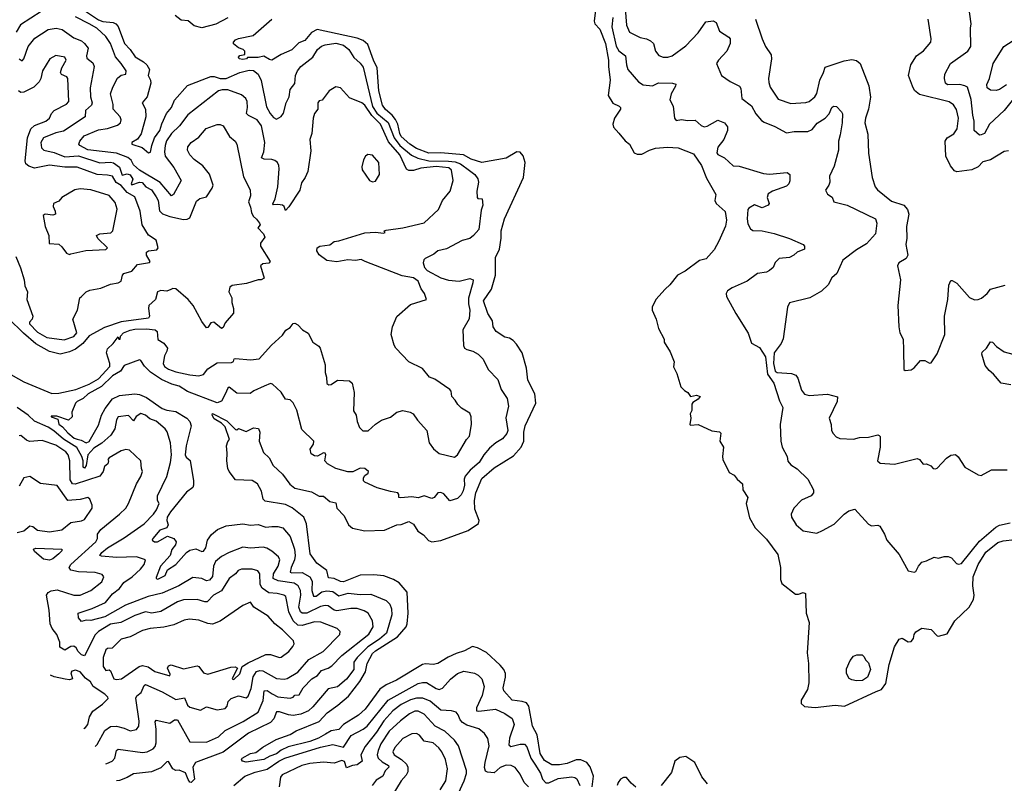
# Model space of a CAD drawing. Extents: x 1468344 to 1613994, y 525695 to 643861.
# Tile 22 of 256: x 1478418 to 1484887, y 599749 to 604762. Entities that reach past the tile are written whole.
import ezdxf

# ---------------------------------------------------------------- set-up
doc = ezdxf.new("R2010")
doc.units = 0

msp = doc.modelspace()

# ---------------------------------------------------------------- linework, layer by layer
at = {"layer": '0CON10XD'}
for points in [[(1484955, 604253.8), (1484885.2, 604164.8), (1484790.3, 604075), (1484756, 604015), (1484735, 604006), (1484724.3, 604004.3), (1484689.5, 604035), (1484687.9, 604095), (1484680, 604135), (1484668.3, 604238.3), (1484645, 604318), (1484628.2, 604328.2), (1484595.3, 604335.3), (1484513.3, 604333.3), (1484499.4, 604345), (1484492.7, 604375), (1484495.5, 604405), (1484533.8, 604475), (1484647.5, 604555), (1484665.6, 604585), (1484664.3, 604705), (1484669.2, 604735), (1484652.9, 604845)], [(1478325, 602452.2), (1478445, 602384.8), (1478628.8, 602308.8), (1478675, 602310.4), (1478787.3, 602335), (1478875, 602369.3), (1478935.7, 602405), (1479009.7, 602485), (1479010.3, 602505), (1478988, 602575), (1478995, 602601.2), (1479032.5, 602635), (1479065, 602680), (1479070, 602665), (1479077.5, 602665), (1479080, 602685), (1479100, 602705), (1479144.4, 602724.4), (1479175, 602729.2), (1479252.4, 602732.4), (1479308, 602725), (1479320.8, 602715), (1479325, 602662), (1479365, 602638), (1479389.2, 602605), (1479385.8, 602585), (1479370, 602555), (1479360.6, 602505), (1479368.5, 602485), (1479395, 602466.8), (1479445, 602450), (1479535, 602429.3), (1479595, 602422.7), (1479625, 602431.7), (1479655, 602468.9), (1479715, 602508.1), (1479809.2, 602510.8), (1479822.5, 602517.5), (1479827.5, 602535), (1479835, 602538), (1479935, 602529.2), (1479991.2, 602535), (1480072, 602625), (1480145, 602690), (1480166.4, 602723.6), (1480195, 602740), (1480215, 602766.2), (1480225, 602768.8), (1480245, 602758), (1480275.4, 602725.4), (1480314.4, 602704.4), (1480345, 602644), (1480382.5, 602617.5), (1480392, 602605), (1480424.5, 602495), (1480424.4, 602445), (1480433.8, 602415), (1480435, 602373.3), (1480450, 602365), (1480465, 602366), (1480505, 602396), (1480585, 602390), (1480602.5, 602375), (1480615.6, 602315), (1480610.6, 602195), (1480629.2, 602165), (1480634.3, 602124.3), (1480650, 602085), (1480672.8, 602062.8), (1480707.5, 602062.5), (1480755, 602106.9), (1480795, 602132.9), (1480855, 602152.5), (1480895, 602186), (1480935, 602196.7), (1480982.5, 602185), (1481004.2, 602174.2), (1481031.7, 602131.7), (1481092, 602065), (1481107.5, 601985), (1481135.7, 601945), (1481175, 601914.4), (1481275, 601890.8), (1481295, 601904.3), (1481354.4, 602005), (1481373.4, 602026.6), (1481386.2, 602105), (1481384.3, 602155), (1481375, 602178.8), (1481321.3, 602211.3), (1481295.7, 602235.7), (1481280, 602265), (1481257.1, 602287.1), (1481252.3, 602322.3), (1481243.8, 602335), (1481145, 602401.4), (1481111.2, 602415), (1481065, 602472), (1480973.8, 602515), (1480888.5, 602605), (1480877.3, 602625), (1480858.5, 602695), (1480867.8, 602745), (1480896.6, 602813.4), (1480985, 602892.9), (1481090, 602925), (1481077.5, 602965), (1481055.4, 602995.4), (1481035.7, 603045), (1481005, 603067.5), (1480931.2, 603081.2), (1480688.6, 603175), (1480662.6, 603187.4), (1480625, 603181.8), (1480575, 603184.4), (1480502.1, 603172.1), (1480435, 603181.2), (1480385, 603217.5), (1480370, 603245), (1480373.3, 603265), (1480390, 603275), (1480455, 603282.9), (1480483.3, 603305), (1480515, 603309.1), (1480685, 603361.8), (1480756, 603366), (1480809.3, 603360.7), (1480820, 603365), (1480812.5, 603375), (1480825, 603380), (1480935, 603394.4), (1481075, 603428), (1481170.6, 603515), (1481195.5, 603575), (1481245.4, 603635), (1481266.7, 603705), (1481254.1, 603774.1), (1481238.5, 603788.5), (1481155, 603797.3), (1481053.5, 603786.5), (1481005, 603770.9), (1480975, 603772.1), (1480960, 603780), (1480915, 603873.8), (1480840.7, 603960.7), (1480789.3, 604075), (1480732, 604132), (1480685, 604200), (1480665, 604216.1), (1480585, 604248.5), (1480525, 604314), (1480495, 604321.2), (1480451.2, 604295), (1480405, 604232.5), (1480385, 604230), (1480376.7, 604215), (1480376.2, 604175), (1480354.1, 604145.9), (1480346.2, 604115), (1480336.7, 604015), (1480324.4, 603975), (1480330.9, 603900.9), (1480310.8, 603765), (1480294.7, 603725.3), (1480270.4, 603689.6), (1480257.6, 603642.4), (1480186.1, 603533.9), (1480165, 603510), (1480154.6, 603535), (1480144, 603544), (1480115, 603549.5), (1480085.8, 603545.8), (1480082, 603552), (1480097.5, 603585), (1480113.9, 603665), (1480123.1, 603783.1), (1480120, 603805), (1480111.1, 603825), (1480095, 603838.1), (1480075, 603844.7), (1480025.3, 603845.3), (1480007.1, 603855), (1480021.8, 603895), (1480028.9, 603955), (1480005.9, 604065), (1479978.2, 604105), (1479921.9, 604131.9), (1479907.6, 604145), (1479915.4, 604185), (1479913.5, 604225), (1479904.4, 604245), (1479875, 604269.4), (1479785, 604302.2), (1479748, 604302), (1479725, 604293.8), (1479523.6, 604136.4), (1479468.5, 604065), (1479415, 604015.4), (1479383.5, 603966.5), (1479373.3, 603936.7), (1479369.5, 603895), (1479374.3, 603865), (1479431.3, 603791.3), (1479478.2, 603705), (1479428, 603615), (1479415, 603606.2), (1479341.9, 603691.9), (1479204.8, 603774.8), (1479165, 603807.9), (1479150.2, 603840.2), (1479128, 603858), (1479055, 603886.5), (1478865, 603908.3), (1478812.9, 603935), (1478807.8, 603945), (1478812.9, 603965), (1478841, 603999), (1478935, 604039.5), (1478995, 604046.8), (1479060.6, 604069.4), (1479080.8, 604085), (1479085.6, 604105), (1479078.6, 604125), (1479031.5, 604175), (1479032.1, 604205), (1479015.6, 604275), (1479031.2, 604318.8), (1479061.5, 604378.5), (1479085, 604396.9), (1479116.2, 604405), (1479116.9, 604425), (1479085.5, 604475), (1479047.8, 604517.8), (1479014.4, 604605), (1478985, 604651.5), (1478924.6, 604705), (1478873.8, 604735), (1478785, 604780)], [(1478559.1, 604815), (1478422.9, 604727.1), (1478395, 604679.5)], [(1478831.2, 604831.2), (1478935, 604760.6), (1478965, 604749.6), (1479032.6, 604742.6), (1479050.3, 604735), (1479066.1, 604716.1), (1479106.7, 604605), (1479145, 604566.5), (1479177.7, 604517.7), (1479232.7, 604485), (1479252.5, 604465), (1479270.7, 604435), (1479263.2, 604395), (1479277.5, 604365), (1479279.1, 604345), (1479254.7, 604255), (1479222.5, 604215), (1479245.3, 604175.2), (1479247.5, 604125), (1479217.1, 604012.9), (1479192.2, 603977.8), (1479154.3, 603955), (1479155.8, 603945), (1479221.8, 603921.8), (1479265, 603887.1), (1479277.1, 603892.9), (1479285.3, 603935), (1479302.9, 603985), (1479339.4, 604035), (1479351.3, 604078.6), (1479381.9, 604145), (1479415.5, 604184.5), (1479435.6, 604234.4), (1479521.3, 604328.7), (1479675, 604388.4), (1479695, 604388.4), (1479735.5, 604375.5), (1479773.6, 604376.4), (1479865, 604414.3), (1479925, 604429.3), (1479955, 604428.8), (1479984.1, 604405), (1480005, 604363.3), (1480039.8, 604189.8), (1480063.5, 604145), (1480085, 604119.2), (1480105, 604108), (1480135, 604125.8), (1480151.8, 604148.2), (1480167.8, 604215), (1480189.2, 604255), (1480195.6, 604304.4), (1480225, 604343.3), (1480229.2, 604395), (1480244.2, 604425), (1480264.3, 604455), (1480343.5, 604515), (1480375, 604565.5), (1480401.4, 604588.6), (1480425, 604597.6), (1480495, 604607.6), (1480546.4, 604595), (1480581.1, 604565), (1480613, 604513), (1480655, 604476.9), (1480675, 604450), (1480735, 604192.2), (1480765, 604148.5), (1480837.8, 604087.8), (1480877.3, 603985), (1480915, 603936.3), (1480991.6, 603871.6), (1481033.4, 603853.4), (1481105, 603834.4), (1481235, 603833.7), (1481278.1, 603828.1), (1481315, 603814.5), (1481372.2, 603772.2), (1481408.6, 603745), (1481427.9, 603717.9), (1481431.9, 603695), (1481421.9, 603635), (1481423.9, 603593.9), (1481428.3, 603588.3), (1481456.7, 603586.7), (1481460, 603545), (1481449.3, 603510.7), (1481433.8, 603385), (1481400, 603345), (1481375, 603326.2), (1481325, 603311.9), (1481222.4, 603257.6), (1481165.8, 603245), (1481137.9, 603222.1), (1481082.5, 603195), (1481072.9, 603185), (1481068.1, 603165), (1481077.9, 603135), (1481095.4, 603115), (1481185, 603066.6), (1481235, 603051.9), (1481305, 603045.4), (1481375, 603062.7), (1481396.9, 603055), (1481396.1, 603035), (1481366.4, 602933.6), (1481366.4, 602896.4), (1481375.7, 602854.3), (1481371.8, 602798.3), (1481328.7, 602725), (1481333.3, 602623.3), (1481340.5, 602605), (1481355.6, 602595.6), (1481394.2, 602585), (1481431.2, 602565), (1481463.4, 602533.4), (1481495, 602466.2), (1481559.7, 602399.7), (1481581.2, 602335), (1481620.6, 602275), (1481628.9, 602225), (1481612.6, 602147.4), (1481624.6, 602065.4), (1481619.5, 602045), (1481590.4, 602009.6), (1481546.6, 601983.4), (1481505, 601948.2), (1481468.2, 601905), (1481437.1, 601855), (1481376.6, 601805), (1481344, 601765), (1481337.1, 601745), (1481340.8, 601705), (1481331.4, 601668.6), (1481317.7, 601642.3), (1481295, 601618.3), (1481245, 601603.8), (1481205, 601650), (1481185, 601658.8), (1481165, 601656.7), (1481140, 601625), (1481125, 601619.2), (1481075, 601635.7), (1481035, 601622.5), (1480995, 601628.6), (1480922.7, 601622.7), (1480910, 601625), (1480910, 601645), (1480902.5, 601655), (1480855, 601664.2)], [(1479785, 604774), (1479707.8, 604732.2), (1479615, 604708.6), (1479565, 604722), (1479525, 604754), (1479479.3, 604759.3), (1479440, 604790)], [(1482201, 604825), (1482192.1, 604752.1), (1482197.6, 604735), (1482228.6, 604698.6), (1482267, 604605), (1482286.2, 604495), (1482285.3, 604454.7), (1482298, 604365), (1482284.1, 604264.1), (1482314.5, 604214.5), (1482356.7, 604195), (1482366, 604185), (1482365, 604173.3), (1482325.7, 604115), (1482314.2, 604075), (1482319.2, 604055), (1482355, 604017.1), (1482396.4, 603966.4), (1482424.2, 603945), (1482455, 603888), (1482475, 603879.2), (1482505, 603878.6), (1482554.8, 603905.2), (1482595, 603917.7), (1482675, 603924.5), (1482745, 603919.4), (1482845, 603880.8), (1482896.2, 603805), (1482931.1, 603721.1), (1482990.8, 603615), (1482984, 603575), (1482993.8, 603555), (1483052.7, 603502.7), (1483062.2, 603445), (1483055, 603406.7), (1483012.2, 603307.8), (1482979.6, 603250.4), (1482927.4, 603192.6), (1482885, 603180.5), (1482789.6, 603110.4), (1482740, 603085), (1482689.5, 603020.5), (1482658.4, 602991.6), (1482598, 602925), (1482572.5, 602875), (1482572.5, 602855), (1482600, 602795), (1482614.1, 602734.1), (1482652.5, 602665), (1482652.5, 602645), (1482690.7, 602580.7), (1482717.5, 602515), (1482713, 602483), (1482735, 602440), (1482761.7, 602351.7), (1482785, 602326.7), (1482806.7, 602315), (1482825, 602287.5), (1482865, 602295.8), (1482888.3, 602288.3), (1482875, 602270), (1482840.8, 602249.2), (1482833, 602237), (1482833, 602197), (1482822.5, 602175), (1482827.5, 602145), (1482820, 602105), (1482825, 602100), (1482875, 602103.3), (1482965, 602063.3), (1483015.8, 602055.8), (1483025, 602047.5), (1483018, 601995), (1483041.2, 601955), (1483034.3, 601895), (1483038, 601875), (1483079.7, 601789.7), (1483111.2, 601771.2), (1483131.2, 601745), (1483166.2, 601715), (1483168, 601675), (1483201.2, 601625), (1483190, 601585), (1483211.9, 601491.9), (1483250.8, 601425), (1483325, 601351.4), (1483399.8, 601249.8), (1483415.6, 601165), (1483415.8, 601085.8), (1483425, 601060), (1483515, 600990), (1483535, 600990), (1483565, 601001.2), (1483580, 600995), (1483583.8, 600865), (1483603.8, 600805), (1483591.6, 600605), (1483600.9, 600535), (1483601.3, 600408.7), (1483594, 600365), (1483551.2, 600295), (1483551.7, 600271.7), (1483573.9, 600253.9), (1483645, 600246.7), (1483775, 600261.4), (1483835.8, 600255.8), (1484045, 600351), (1484080.8, 600365), (1484107.8, 600405), (1484131.2, 600528.8), (1484164.3, 600645.7), (1484195, 600696), (1484215, 600702), (1484255, 600678), (1484275, 600678.8), (1484290.3, 600699.7), (1484294.6, 600725.4), (1484305, 600744), (1484345, 600767.1), (1484405, 600759.2), (1484445, 600716), (1484455, 600714), (1484510.3, 600729.7), (1484560.4, 600815), (1484655, 600904.1), (1484684.7, 600955), (1484689.4, 600985), (1484679.3, 601045), (1484680.9, 601105), (1484714.1, 601185.9), (1484764.6, 601265.4), (1484845, 601330.2), (1484878.9, 601341.1), (1484955, 601348.8)], [(1482394.8, 604835), (1482403.6, 604725), (1482425, 604679.4), (1482495, 604645.6), (1482536.9, 604636.9), (1482562.3, 604622.3), (1482581.2, 604605), (1482594.5, 604554.5), (1482616.1, 604526.1), (1482644.6, 604514.6), (1482676.6, 604516.6), (1482705, 604523.8), (1482795, 604590.4), (1482875, 604674.5), (1482925, 604746.9), (1482975, 604754.4), (1482993.7, 604743.7), (1483015, 604685.8), (1483077.1, 604647.1), (1483085.4, 604635.4), (1483085.4, 604604.6), (1483064.3, 604555), (1483008, 604495), (1482996.2, 604475), (1483029.2, 604395), (1483086.2, 604355), (1483146.7, 604325), (1483155, 604310), (1483162, 604245), (1483225, 604196.9), (1483254.7, 604144.7), (1483290.9, 604100.9), (1483308.6, 604088.6), (1483379.8, 604059.8), (1483455, 604018.6), (1483505, 604026.9), (1483595, 604026.7), (1483625, 604040), (1483658.2, 604081.8), (1483708.6, 604115), (1483736.2, 604143.8), (1483754.5, 604185), (1483765, 604192.9), (1483785, 604192), (1483817.3, 604157.3), (1483823, 604143), (1483820.9, 604085), (1483809.2, 604005), (1483796.7, 603965), (1483797.3, 603905), (1483769.1, 603800.9), (1483737.3, 603735), (1483739.4, 603695), (1483734.3, 603675), (1483711.7, 603641.7), (1483726, 603616), (1483755, 603597.5), (1483767.5, 603565), (1483855, 603544.4), (1484040, 603455), (1484050, 603425), (1484040.6, 603355), (1483980.3, 603289.7), (1483915, 603250.4), (1483826.8, 603183.2), (1483785.4, 603095), (1483752.6, 603067.4), (1483728.7, 603021.3), (1483685, 602980), (1483608.1, 602935), (1483475, 602903.8), (1483462.2, 602875), (1483432.8, 602667.2), (1483419.6, 602635), (1483375, 602573.9)], [(1482178.8, 599725), (1482187.7, 599795), (1482166.4, 599856.4), (1482145, 599885.8), (1482105, 599903.3), (1482075, 599902.2), (1482015, 599879), (1481965, 599869.6), (1481915, 599870), (1481865, 599898.1), (1481836.7, 599945), (1481817.4, 600067.4), (1481786.7, 600125), (1481763.8, 600255), (1481746.6, 600276.6), (1481720, 600285), (1481654.2, 600295), (1481599.2, 600355), (1481594.5, 600375), (1481610, 600445), (1481609.5, 600469.5), (1481598.8, 600495), (1481574.4, 600525), (1481485, 600606.7), (1481425, 600639.1), (1481393.6, 600646.4), (1481341.3, 600618.7), (1481285, 600601.6), (1481233.1, 600576.9), (1481164.4, 600534.4), (1481135, 600528.2), (1481085, 600533.4), (1481065, 600528.7), (1480892.9, 600425), (1480824.8, 600395.2), (1480785, 600366.2), (1480687.8, 600235), (1480645, 600196.1), (1480545.1, 600134.9), (1480515, 600101.8), (1480465, 600092.6), (1480428.1, 600071.9), (1480380.9, 600045), (1480325, 600023.6), (1480181.4, 599988.6), (1480135, 599967.5), (1480105, 599941.7), (1480062.5, 599927.5), (1480022.5, 599905), (1479905, 599887.8), (1479882, 599895), (1479874.4, 599905), (1479880, 599915), (1479935, 599944.6), (1479968.6, 599951.4), (1480015, 599986.9), (1480103.7, 600036.3), (1480195, 600068.9), (1480235.6, 600094.4), (1480385, 600153.8), (1480437.9, 600212.1), (1480508.5, 600261.5), (1480578.8, 600321.2), (1480652, 600418), (1480689.3, 600480.7), (1480701.5, 600535), (1480735, 600600), (1480755, 600618.1), (1480900.4, 600709.6), (1480957.6, 600775), (1480964.8, 600795), (1480970.8, 600865), (1480964, 601004), (1480912.2, 601065), (1480875, 601087.6), (1480810.9, 601110.9), (1480745, 601116.7), (1480655, 601114.3), (1480545, 601071.4), (1480525, 601073.8), (1480485, 601094.3), (1480447.8, 601097.8), (1480435, 601145.5), (1480369.4, 601195), (1480325.5, 601255), (1480302.4, 601452.4), (1480285, 601495.4), (1480207.5, 601557.5), (1480165, 601579.1), (1480031.7, 601601.7), (1480018, 601615), (1480007.6, 601667.6), (1479980, 601715), (1479945, 601735.8), (1479835, 601740), (1479794.5, 601795), (1479785.5, 601815), (1479778, 601865), (1479782, 601915), (1479777.5, 601965), (1479786.7, 601993.3), (1479797.5, 602005), (1479769, 602089), (1479745, 602113.3), (1479695, 602142.1), (1479682.9, 602165), (1479684.4, 602175.6), (1479779, 602129), (1479835, 602072.5), (1479845, 602070), (1479855, 602077.5), (1479905, 602057.5), (1479955, 602082), (1479987.7, 602077.7), (1479996.2, 602055), (1479991.5, 601995), (1480020.2, 601920.2), (1480057.5, 601885), (1480084.3, 601834.3), (1480145, 601779.1), (1480192.5, 601712.5), (1480225.9, 601685.9), (1480335, 601663.2), (1480385, 601633.6), (1480415, 601634.2), (1480455, 601599.2), (1480495, 601590), (1480502, 601555), (1480549.5, 601505), (1480579.2, 601445), (1480605, 601424.1), (1480685, 601405.7), (1480815, 601410), (1480895, 601446.7), (1480925, 601447.5), (1480975, 601466.5), (1481005, 601449.4), (1481034.6, 601404.6), (1481070.2, 601380.2), (1481103.1, 601343.1), (1481125, 601334.5), (1481185, 601342.5), (1481365, 601407.7), (1481432, 601455), (1481437.5, 601475), (1481407.6, 601547.6), (1481406.2, 601605), (1481414.7, 601655), (1481455, 601748.7), (1481535, 601818.9), (1481661.8, 601898.2), (1481713.6, 601955), (1481729.5, 601995), (1481731.1, 602055), (1481738.9, 602095), (1481808.9, 602245), (1481801.9, 602305), (1481755.5, 602395), (1481747.8, 602475), (1481718.1, 602575), (1481682.6, 602632.6), (1481660.8, 602655), (1481635, 602670.5), (1481605, 602678.2), (1481548, 602715), (1481528, 602745), (1481524, 602785), (1481492.6, 602832.6), (1481464.2, 602915.8), (1481518.4, 602991.6), (1481543.9, 603085), (1481545, 603200), (1481569.4, 603255), (1481582.2, 603327.8), (1481581.8, 603375), (1481602.5, 603455), (1481727.5, 603725), (1481739.1, 603825), (1481725, 603867.1), (1481705, 603891.5), (1481685, 603893.3), (1481615, 603853.5), (1481455, 603824.2), (1481383.3, 603845), (1481334.7, 603874.7), (1481185, 603887.3), (1481105, 603885.3), (1481026.1, 603916.1), (1480980.8, 603945), (1480925, 603995.4), (1480914.7, 604015.3), (1480902.8, 604075), (1480886.9, 604106.9), (1480865.5, 604135.5), (1480821.7, 604171.7), (1480800.7, 604200.7), (1480776.7, 604295), (1480766.7, 604445), (1480742.2, 604495), (1480705, 604599.5), (1480675, 604624), (1480635, 604641.1), (1480372.5, 604697.5), (1480335, 604678.1), (1480290.5, 604625), (1480251.3, 604608.7), (1480205, 604564.7), (1480136.5, 604533.5), (1480075, 604496.2), (1480059.3, 604499.3), (1480023, 604523), (1479985.6, 604514.4), (1479936.1, 604513.9), (1479915, 604512.5), (1479907.5, 604505), (1479885, 604500), (1479860, 604505), (1479856.7, 604515), (1479865, 604526.7), (1479896.7, 604533.3), (1479897.5, 604555), (1479887, 604567), (1479855, 604576.2), (1479823.9, 604603.9), (1479823.8, 604615), (1479835, 604628.8), (1479855, 604639.2), (1479952.5, 604657.5), (1480075.7, 604764.3)], [(1482315.3, 604775), (1482309.1, 604715), (1482337, 604587), (1482355, 604557.5), (1482398.8, 604525), (1482404.5, 604465), (1482414.2, 604434.2), (1482483.6, 604353.6), (1482515, 604333.6), (1482575, 604328.2), (1482615, 604346.1), (1482705.8, 604345.8), (1482729.3, 604339.3), (1482727.5, 604325), (1482697.1, 604275), (1482689.4, 604235), (1482711.4, 604195), (1482720.8, 604115), (1482730.6, 604100.6), (1482765, 604106.9), (1482805, 604098.9), (1482855, 604102.5), (1482895, 604066.8), (1482915, 604058), (1482935, 604061.8), (1483005, 604102.2), (1483048.6, 604085), (1483067.5, 604057.5), (1483068.5, 604035), (1483042.9, 603975), (1483005.4, 603925), (1482997, 603887), (1483005, 603875.6), (1483048, 603855), (1483105, 603803.3), (1483145, 603800), (1483305, 603751.1), (1483345, 603748.2), (1483459.4, 603759.4), (1483477.9, 603745), (1483477.1, 603702.9), (1483471.4, 603685), (1483455, 603669.1), (1483362.9, 603635), (1483335, 603618.5), (1483327.9, 603595), (1483340.8, 603555), (1483335.4, 603544.6), (1483295, 603525.6), (1483245, 603546.5), (1483208.6, 603525), (1483202.5, 603515), (1483197.8, 603455), (1483202.1, 603422.1), (1483219.5, 603389.5), (1483235, 603378), (1483295, 603375.6), (1483375, 603358.9), (1483475, 603325.4), (1483565.6, 603285.6), (1483573.8, 603275), (1483573.3, 603255), (1483525, 603235.8), (1483504, 603215), (1483475, 603200), (1483406.8, 603193.2), (1483382.1, 603167.9), (1483368.1, 603135), (1483345, 603114.5), (1483324.3, 603104.3), (1483265, 603096.2), (1483196.7, 603045), (1483098.7, 603001.3), (1483068.3, 602981.7), (1483060, 602965), (1483062.1, 602945), (1483122.3, 602832.3), (1483203, 602703), (1483225, 602639.2), (1483279, 602609), (1483317.8, 602547.8), (1483331.4, 602435), (1483371.8, 602375), (1483410.4, 602260.4), (1483432.3, 602215), (1483414.4, 602105), (1483419.4, 601995), (1483428.1, 601955), (1483460, 601895), (1483465, 601864), (1483485, 601839.4), (1483525, 601812.5), (1483595.8, 601745), (1483632.5, 601675), (1483632.5, 601655), (1483618, 601635), (1483555, 601607.5), (1483504.4, 601555.6), (1483486.2, 601515), (1483488.8, 601495), (1483520, 601445), (1483565, 601405.8), (1483655, 601392), (1483691.9, 601408.1), (1483768.9, 601451.1), (1483833.8, 601515), (1483865, 601536.7), (1483905, 601548), (1483995, 601450), (1484015, 601440), (1484055, 601443.8), (1484067.7, 601437.7), (1484100, 601385), (1484114.2, 601345), (1484195, 601251.5), (1484255, 601144), (1484295, 601134), (1484305, 601138.8), (1484323.3, 601175), (1484345, 601201.2), (1484375, 601208.8), (1484425, 601233.3), (1484455, 601227.5), (1484491.7, 601238.3), (1484517.1, 601237.1), (1484538.8, 601228.8), (1484571.7, 601191.7), (1484585, 601186.7), (1484605, 601192.5), (1484722.5, 601337.5), (1484830.1, 601429.9), (1484855, 601443.4), (1484925, 601458.8)], [(1483252.9, 604765), (1483295.7, 604635), (1483318, 604585), (1483355, 604530), (1483357.5, 604505), (1483337.5, 604375), (1483338.7, 604348.7), (1483348.5, 604318.5), (1483400.7, 604240.7), (1483485, 604211.5), (1483582.8, 604217.2), (1483604, 604225), (1483641.9, 604255), (1483655, 604276), (1483674.2, 604365), (1483699.2, 604415), (1483709.4, 604450.6), (1483835, 604490.9), (1483885, 604500), (1483915, 604494.4), (1483940.5, 604475), (1483997.5, 604327.5), (1484006.4, 604253.6), (1483995.4, 604175), (1483973.8, 604115), (1483970.5, 604085), (1483990.2, 604010.2), (1483994.3, 603885), (1484018.9, 603725), (1484038.8, 603665), (1484053.5, 603645), (1484145, 603570.6), (1484226.7, 603545), (1484251.2, 603515), (1484260, 603485), (1484243.3, 603405), (1484247, 603327), (1484238.6, 603285), (1484252.5, 603215), (1484241.4, 603195), (1484192.9, 603165), (1484184.2, 603145), (1484204.1, 603055), (1484186.5, 602886.5), (1484194.3, 602745), (1484200.5, 602705), (1484221.9, 602665), (1484224.3, 602595), (1484226, 602466), (1484235, 602458.8), (1484275, 602463.8)], [(1484915, 603900), (1484885, 603895.7), (1484795, 603840.8), (1484745, 603828.1), (1484715, 603795.8), (1484674.1, 603775.9), (1484575, 603762.9), (1484559.5, 603769.5), (1484532.8, 603802.7), (1484501.9, 603865), (1484497.5, 603965), (1484510.8, 603985), (1484555, 604013.3), (1484576.4, 604045), (1484585.3, 604115), (1484571.8, 604171.8), (1484552, 604202), (1484525, 604222.2), (1484329.6, 604269.6), (1484297.6, 604297.6), (1484283.2, 604325), (1484256.8, 604395), (1484272.5, 604465), (1484310, 604525), (1484355, 604556.2), (1484403.8, 604615), (1484406, 604635), (1484385.8, 604765)], [(1478415, 604504.5), (1478435, 604492.5), (1478445.2, 604504.8), (1478473.9, 604586.1), (1478518.6, 604641.4), (1478605, 604696.2), (1478656.8, 604706.8), (1478697.9, 604697.9), (1478775, 604643.2), (1478825, 604622.9), (1478845, 604606.4), (1478867.3, 604575), (1478856.1, 604525), (1478858.3, 604508.3), (1478898.1, 604478.1), (1478906.7, 604453.3), (1478881.8, 604315), (1478884.2, 604255), (1478894.6, 604215), (1478889.4, 604200.6), (1478851.5, 604165), (1478849.4, 604125), (1478705, 604030.8), (1478655, 604018.9), (1478575.6, 603985), (1478557.9, 603955), (1478560.9, 603920.9), (1478577.1, 603905), (1478645, 603889.6), (1478715, 603862), (1478805, 603867.7), (1478945, 603822.4), (1479015, 603826.7), (1479035, 603821.7), (1479074.2, 603794.2), (1479091, 603741), (1479125, 603749.4), (1479145, 603744), (1479160.6, 603715), (1479151.3, 603685), (1479155, 603678.2), (1479205, 603694.4), (1479222, 603692), (1479246.8, 603665), (1479285, 603644.1), (1479315, 603599.2)], [(1484901.9, 604335), (1484855, 604303.3), (1484832.7, 604297.3), (1484795, 604299.6), (1484773.9, 604315), (1484772.8, 604337.2), (1484789.2, 604375), (1484812.3, 604475), (1484882.9, 604585), (1484981.2, 604648.8)], [(1478392, 603208), (1478423.2, 603133.2), (1478447.1, 603055), (1478452, 603015), (1478470, 602975), (1478464.3, 602925), (1478504.2, 602815), (1478500, 602795), (1478483.5, 602776.5), (1478483.8, 602765), (1478535, 602710), (1478597.5, 602675), (1478710.1, 602659.9), (1478775, 602681.7), (1478794.7, 602705), (1478766.7, 602795), (1478797.5, 602855), (1478813.8, 602935), (1478823.8, 602945), (1478855, 602974.6), (1478879.5, 602985), (1478951.3, 602998.7), (1479015, 603025.2), (1479065.5, 603034.5), (1479085, 603044.6), (1479094.4, 603085), (1479102.5, 603095), (1479155, 603111.1), (1479191.9, 603155), (1479271.5, 603168.5), (1479275.6, 603175), (1479252.2, 603215), (1479252, 603235), (1479265.5, 603244.5), (1479318.3, 603251.7), (1479328.6, 603265), (1479315.4, 603315.4), (1479265, 603348.1), (1479222.9, 603415), (1479210, 603505), (1479175, 603597.8), (1479125, 603627.4), (1479085, 603673.9), (1479053, 603693), (1479027.9, 603735), (1478995, 603740.8), (1478926.3, 603746.3), (1478795, 603792.9), (1478715, 603793.4), (1478615, 603806.6), (1478515, 603787.8), (1478479.2, 603799.2), (1478458.9, 603815), (1478454.1, 603835), (1478468.5, 603985), (1478491.6, 604045), (1478515, 604067.4), (1478589.5, 604095), (1478613.1, 604115), (1478626.9, 604145), (1478644.4, 604165), (1478725, 604206.4), (1478741.5, 604225), (1478734.4, 604375), (1478727.1, 604387.1), (1478692.6, 604402.6), (1478685.5, 604415), (1478694.2, 604445.8), (1478723.3, 604495), (1478715.8, 604515), (1478655, 604525.8), (1478615.5, 604504.5), (1478568.5, 604425), (1478557.1, 604375), (1478545.8, 604354.2), (1478510.7, 604319.3), (1478445, 604286.9), (1478425, 604284.6), (1478410, 604295)], [(1479315, 603599.2), (1479326.9, 603575), (1479336.1, 603506.1), (1479357.2, 603487.2), (1479405, 603468.6), (1479495, 603450.5), (1479518.9, 603451.1), (1479535, 603461.5), (1479579.8, 603570.2), (1479602.7, 603587.3), (1479645, 603597.8), (1479683.6, 603656.4), (1479688.7, 603675), (1479665, 603747.1), (1479621.6, 603801.6), (1479564.7, 603844.8), (1479535.5, 603875), (1479521.4, 603905), (1479522, 603928), (1479544.2, 603955), (1479595, 603990), (1479643.2, 604046.8), (1479715, 604074.6), (1479735, 604073.6), (1479754.1, 604064.1), (1479797.3, 603995), (1479833.2, 603963.2), (1479844.6, 603945), (1479889.5, 603729.5), (1479933.1, 603645), (1479935.4, 603605.4), (1479921.3, 603565), (1479935, 603530), (1479940, 603495), (1479951.4, 603471.4), (1479975, 603451.5), (1479993.5, 603425), (1479997.5, 603415), (1479982, 603395), (1480020, 603355), (1480028, 603335), (1480001.2, 603295), (1480000.8, 603275), (1480063.8, 603175), (1480055, 603162.5), (1480015, 603158.9), (1480000.6, 603145), (1480023.3, 603065), (1480005, 603053.3), (1479985, 603053.8), (1479909.1, 603030.9), (1479815, 603016.2), (1479798.8, 603005), (1479792.5, 602975), (1479812.5, 602935), (1479811.2, 602905), (1479823.8, 602865), (1479823.3, 602835), (1479768.7, 602771.3), (1479755, 602741.2), (1479745, 602734.4), (1479694, 602776), (1479675, 602771.2), (1479655, 602741.2), (1479645, 602739.2), (1479615, 602779.6), (1479558.8, 602885), (1479525, 602925.2), (1479445, 602994.4), (1479425, 602997.1), (1479410.2, 602989.8), (1479385, 602979.6), (1479345, 602983.5), (1479324.3, 602975), (1479309.5, 602925), (1479267.5, 602885), (1479263.4, 602865), (1479270.3, 602815), (1479265, 602803.2), (1479085, 602777.8), (1478975, 602741.6), (1478875, 602686.7), (1478833.9, 602635), (1478785, 602598), (1478745, 602581.2), (1478685, 602566.6), (1478614.5, 602584.5), (1478525, 602634.1), (1478442.8, 602702.8), (1478345, 602800.6)], [(1480735, 603696.7), (1480755, 603702.5), (1480781.1, 603745), (1480777.1, 603825), (1480735, 603871.2), (1480705, 603876.7), (1480690, 603865), (1480677.5, 603842.5), (1480666.2, 603795), (1480668.8, 603775), (1480716.1, 603706.1), (1480735, 603696.7)], [(1478745, 603220.8), (1478755, 603224), (1478853.2, 603246.7), (1478985, 603254), (1478995, 603263.8), (1478932.5, 603325), (1478923.3, 603345), (1478945, 603356.9), (1479017.3, 603362.7), (1479030, 603375), (1479057.7, 603517.7), (1479045, 603562.5), (1479005, 603607.5), (1478885, 603644.7), (1478815, 603651.1), (1478780, 603645), (1478696.2, 603595), (1478675, 603570), (1478640, 603555), (1478638.6, 603535), (1478652, 603505), (1478652.5, 603485), (1478635, 603477.5), (1478585, 603484.3), (1478572.7, 603477.3), (1478585.7, 603405), (1478609.4, 603345), (1478612, 603292), (1478675, 603288.6), (1478695, 603270.8), (1478725, 603228.6), (1478745, 603220.8)], [(1484275, 602463.8), (1484295, 602476.7), (1484335, 602523.3), (1484365, 602523.3), (1484395, 602506.7), (1484405, 602510), (1484445, 602567.5), (1484496, 602695), (1484494, 602815), (1484516.2, 602925), (1484521.7, 603018.3), (1484535, 603050), (1484545, 603050), (1484575, 603032.5), (1484658.8, 602938.8), (1484691.7, 602921.7), (1484715, 602923.8), (1484735.8, 602934.2), (1484773.3, 602965), (1484795, 602993.3), (1484891.7, 603018.3)], [(1484928.8, 602365), (1484865, 602375.5), (1484814.6, 602435), (1484787.7, 602457.7), (1484761.3, 602491.3), (1484738.8, 602565), (1484741.5, 602578.5), (1484768.8, 602605), (1484795, 602647.3), (1484808.1, 602645), (1484835, 602615.4), (1484885, 602582), (1484943.3, 602565)], [(1480855, 601664.2), (1480767.7, 601687.7), (1480685, 601726.2), (1480676.9, 601735), (1480677.3, 601755), (1480685, 601768.5), (1480707.5, 601785), (1480710, 601795), (1480685, 601814.5), (1480655, 601818.2), (1480606.6, 601793.4), (1480575, 601792.5), (1480495.8, 601815), (1480440, 601845), (1480423.5, 601865), (1480428.9, 601905), (1480425, 601916), (1480415, 601917.5), (1480375, 601896.1), (1480355, 601898.2), (1480332.4, 601912.4), (1480327.4, 601942.6), (1480349.2, 601975), (1480350, 601995), (1480272.1, 602072.1), (1480239.3, 602199.3), (1480215, 602246.7), (1480195, 602266.7), (1480165, 602270), (1480135, 602316.2), (1480079.4, 602369.4), (1480065, 602372.4), (1480023.5, 602356.5), (1479957.1, 602325), (1479932.8, 602307.2), (1479845, 602310.9), (1479795, 602348.9), (1479785, 602341.8), (1479767.7, 602302.3), (1479745, 602258.5), (1479715, 602246.5), (1479519.8, 602319.8), (1479465, 602355.9), (1479418.8, 602368.8), (1479349.8, 602399.8), (1479277.2, 602447.2), (1479237.8, 602487.8), (1479215, 602524.2), (1479205, 602528.8), (1479105, 602491.8), (1479081.6, 602455), (1479027.3, 602422.7), (1478955, 602354.4), (1478867.1, 602305), (1478835, 602275.6), (1478795.7, 602254.3), (1478785, 602243.3), (1478760, 602185), (1478762.5, 602155), (1478738.3, 602131.7), (1478661.7, 602158.3), (1478625, 602160), (1478624, 602155), (1478668.6, 602138.6), (1478675, 602107.3), (1478699.9, 602089.9), (1478735, 602048.6), (1478776.9, 602015), (1478795, 602007.6), (1478822, 602002), (1478855, 601983.5), (1478875, 601992.2), (1478935, 602100), (1478956.5, 602165), (1478980.6, 602209.4), (1479027.5, 602272.5), (1479075, 602295.3), (1479175, 602306.5), (1479205, 602301.7), (1479251.3, 602281.3), (1479355, 602210.2), (1479385, 602198.7), (1479445, 602189.4), (1479516.3, 602146.3), (1479536, 602125), (1479544.7, 602095), (1479511.9, 601965), (1479505.6, 601905), (1479510.9, 601890.9), (1479537.8, 601867.8), (1479560.3, 601735), (1479559.1, 601705), (1479555, 601690), (1479515, 601660.9), (1479409.8, 601530.2), (1479388, 601495), (1479383.8, 601475), (1479394, 601445), (1479385.5, 601425), (1479340, 601410), (1479293.1, 601356.9), (1479289.6, 601345), (1479303.4, 601333.4), (1479323.8, 601335), (1479388.3, 601371.7), (1479430, 601355), (1479445.7, 601335), (1479441.4, 601315), (1479416.7, 601283.3), (1479405.7, 601244.3), (1479344.2, 601175), (1479315, 601100), (1479315, 601093.3), (1479325, 601090), (1479375, 601112.2), (1479390, 601150), (1479444.5, 601185), (1479515, 601263.6), (1479535, 601278.5), (1479575, 601288.5), (1479615, 601269.5), (1479625, 601272.5), (1479640.7, 601295), (1479652.3, 601345), (1479678.2, 601381.8), (1479717.1, 601415), (1479775, 601439.4), (1479885, 601452.5), (1479935, 601444.5), (1479985, 601447.1), (1480035, 601430), (1480075.3, 601434.8), (1480114.1, 601434.1), (1480145.9, 601425.9), (1480195, 601369.4), (1480223.4, 601285), (1480227.3, 601245), (1480224.4, 601215), (1480200.6, 601165), (1480195.4, 601135.4), (1480205, 601130.8), (1480275, 601133), (1480323.3, 601105), (1480340.7, 601075), (1480337.2, 601015), (1480348, 600978), (1480365, 600978.2), (1480404.1, 601005.9), (1480435, 601012.2), (1480475, 601009), (1480515, 600979.8), (1480576.6, 600996.6), (1480655, 600988), (1480725, 600991.5), (1480825, 600950), (1480850.5, 600925), (1480860, 600895), (1480862, 600855), (1480827.1, 600735), (1480781.8, 600695), (1480706.3, 600643.7), (1480635, 600575.7), (1480613.9, 600545), (1480612.4, 600495), (1480565, 600433.2), (1480505, 600382.8), (1480445, 600370), (1480345, 600251.1), (1480314.8, 600225.2), (1480265, 600203.3), (1480215, 600194.3), (1480185, 600198), (1480125, 600218.2), (1480105, 600217.5), (1480088.2, 600171.8), (1480065, 600147.6), (1479921, 600079), (1479755.6, 599954.4), (1479573.7, 599886.3), (1479555.2, 599855), (1479565.7, 599775), (1479545, 599753.4), (1479535, 599756.9), (1479525, 599773.1), (1479507.2, 599817.2), (1479465.6, 599834.4), (1479443.9, 599833.9), (1479423.8, 599843.8), (1479395, 599892), (1479385, 599889.4), (1479345, 599850.4), (1479285, 599824.1), (1479165, 599811.5), (1479125, 599786.5), (1479075, 599767.7), (1479053.6, 599766)], [(1483375, 602573.9), (1483369.4, 602505), (1483380.9, 602455), (1483395, 602445.7), (1483488.7, 602438.7), (1483517.8, 602427.8), (1483529.3, 602409.3), (1483555, 602330.4), (1483575, 602303.4), (1483605, 602294.8), (1483725, 602303.2), (1483790, 602285), (1483789.1, 602255), (1483736.7, 602145), (1483748.8, 602105), (1483752, 602065), (1483761.2, 602045), (1483783, 602023), (1483805, 602012), (1483895, 602008.6), (1483935, 602018.1), (1483995, 602020.6), (1484055, 602036.2), (1484065, 602032.5), (1484070, 602025), (1484070, 601955), (1484053.3, 601865), (1484070.7, 601850.7), (1484165, 601843.3), (1484315, 601880), (1484328.8, 601875), (1484353.9, 601843.9), (1484376.4, 601846.4), (1484403, 601833), (1484420, 601815), (1484433.6, 601813.6), (1484445, 601817.5), (1484505.8, 601884.2), (1484535, 601903.3), (1484565, 601907.5), (1484582.3, 601892.3), (1484627.5, 601825), (1484715, 601773.3), (1484735, 601770), (1484803, 601807), (1484905, 601807.5)], [(1478984.9, 599876.5), (1478991.8, 599878.2), (1479025.7, 599895), (1479043.3, 599915), (1479053.5, 599965), (1479065, 599973.3), (1479225, 599951.3), (1479255, 599955.4), (1479295.2, 599974.8), (1479308.8, 599991.2), (1479315.7, 600014.3), (1479315.7, 600105), (1479307.6, 600152.4), (1479315, 600164.3), (1479405, 600144.7), (1479435, 600165.8), (1479455, 600165.6), (1479535, 600021.8), (1479645, 600018.2), (1479725, 600053.5), (1479767.1, 600095), (1479885.6, 600155), (1479983.8, 600215), (1480018, 600292), (1480025, 600356.2), (1480045, 600358.1), (1480076.5, 600336.5), (1480115, 600316.9), (1480195, 600308.8), (1480215, 600314), (1480225, 600327.5), (1480255, 600329.2), (1480281.4, 600375), (1480338, 600435), (1480375, 600456.4), (1480400.1, 600489.9), (1480445.7, 600504.3), (1480469.4, 600520.6), (1480535, 600587.8), (1480712.3, 600727.7), (1480739.6, 600775), (1480735.8, 600815.8), (1480706.9, 600865), (1480682.1, 600882.1), (1480635, 600897.3), (1480593, 600897), (1480502, 600882), (1480485, 600886.5), (1480445, 600914.1), (1480425, 600916.9), (1480395, 600910), (1480305, 600865.5), (1480275, 600865.2), (1480263, 600875), (1480251.5, 600905), (1480265.6, 600985), (1480262.9, 601015), (1480248.4, 601045), (1480221.7, 601061.7), (1480117.1, 601077.1), (1480083.3, 601093.3), (1480085.6, 601125), (1480117.2, 601175), (1480128, 601215), (1480118.9, 601235), (1480075, 601273.6), (1480042.6, 601292.6), (1480018.8, 601298.8), (1479935, 601292.2), (1479885, 601299.3), (1479795, 601264.7), (1479745, 601236.7), (1479705, 601204.6), (1479690.4, 601175), (1479684.2, 601105.8), (1479665, 601082.3), (1479645, 601078.8), (1479615, 601093.9), (1479555, 601100), (1479462.7, 601045), (1479355, 600997.3), (1479261.4, 600975), (1479112.6, 600917.4), (1478978.6, 600841.4), (1478885, 600817.6), (1478855, 600820.7), (1478825, 600811.1), (1478804.6, 600835), (1478801.4, 600865), (1478895, 600896.8), (1478982.1, 600935), (1479028, 600992), (1479075, 601027.8), (1479102.8, 601067.2), (1479157.1, 601105), (1479212.9, 601155), (1479236.2, 601185), (1479245.7, 601215), (1479184.7, 601234.7), (1479055, 601232.2), (1478955, 601239.4), (1478944.4, 601245), (1478957.8, 601265), (1478994.5, 601295), (1479105, 601361.2), (1479235, 601452), (1479297.1, 601515), (1479316.1, 601545), (1479334.2, 601585), (1479323.6, 601606.4), (1479322.9, 601635), (1479385, 601762.5), (1479409.4, 601855), (1479415.6, 601905), (1479410, 601985), (1479386.6, 602056.6), (1479375, 602075.6), (1479315, 602125.4), (1479272.4, 602142.4), (1479245, 602166.5), (1479215, 602175.6), (1479183.6, 602156.4), (1479165, 602127.5), (1479132.3, 602162.3), (1479065, 602154.4), (1479053.2, 602135), (1479043.1, 602075), (1479017.1, 602035), (1478957.3, 601982.7), (1478905, 601949.1), (1478865.5, 601905), (1478855.7, 601835), (1478845, 601818.1), (1478835, 601823.3), (1478834.8, 601865), (1478827.4, 601895), (1478793.3, 601953.3), (1478705, 602007.6), (1478643, 602063), (1478605.7, 602085.7), (1478516.2, 602126.2), (1478475, 602165.2), (1478400.8, 602215)], [(1478913.5, 599991.3), (1478926.3, 600003.7), (1478978, 600095), (1479015, 600121.6), (1479055, 600124.6), (1479105, 600111.9), (1479145, 600093.1), (1479185, 600101.9), (1479200.5, 600125), (1479204, 600156), (1479181.2, 600308.8), (1479187.8, 600322.2), (1479217.1, 600345), (1479235, 600390), (1479245, 600397.1), (1479355, 600350), (1479445, 600299.3), (1479500, 600310), (1479520.8, 600260.8), (1479535, 600248.9), (1479605, 600230), (1479645, 600250), (1479715, 600230.6), (1479769, 600241), (1479781.9, 600255), (1479787.2, 600285), (1479808.4, 600305), (1479855, 600322.5), (1479905, 600310), (1479919.9, 600320.1), (1479939, 600371), (1479952.2, 600447.8), (1479975, 600482), (1479995, 600489.2), (1480015, 600487.2), (1480105, 600435.9), (1480155, 600432.8), (1480175, 600437.7), (1480245, 600479.2), (1480317.8, 600562.2), (1480412.1, 600615), (1480520.5, 600725), (1480523.1, 600745), (1480504.7, 600764.7), (1480395.7, 600805.7), (1480355, 600808), (1480275, 600784.8), (1480245, 600787), (1480215.9, 600815.9), (1480186, 600875), (1480166.9, 600975), (1480154.2, 600984.2), (1480110, 600995), (1480055, 601000), (1480010.6, 601030.6), (1479997.6, 601055), (1479996.2, 601125), (1479983.4, 601143.4), (1479945, 601154.6), (1479875, 601154.4), (1479853.9, 601146.1), (1479835, 601123.1), (1479795, 601094.4), (1479745, 601013.2), (1479690.5, 600985), (1479649.5, 600940.5), (1479635, 600939.2), (1479585, 600956), (1479493.4, 600953.4), (1479455, 600940.7), (1479345, 600877.7), (1479286.5, 600866.5), (1479245, 600874.5), (1479175, 600850), (1479082.5, 600805), (1479015, 600792.9), (1478935, 600745.2), (1478915, 600723.9), (1478845, 600585.8), (1478825, 600592.5), (1478802.5, 600615), (1478789.3, 600639.3), (1478775, 600650), (1478755, 600646.2), (1478715, 600623.3), (1478681.7, 600641.7), (1478682.5, 600675), (1478662.2, 600725), (1478630.6, 600765), (1478617.8, 600795), (1478611.1, 600885), (1478594.3, 600985), (1478605, 601001.4), (1478625, 601013.3), (1478665, 601020), (1478775, 600984.6), (1478815, 600983.4), (1478885.7, 601014.3), (1478958.6, 601071.4), (1478970.6, 601105), (1478960.6, 601120.6), (1478915, 601131.8), (1478805, 601137.3), (1478755, 601148.9), (1478742.4, 601165), (1478754.3, 601185.7), (1478918.6, 601335), (1478928.8, 601355), (1478928.8, 601385), (1478950.5, 601415), (1479075, 601516.5), (1479114.6, 601555), (1479133.5, 601585), (1479185.3, 601714.7), (1479215, 601764), (1479225.8, 601795), (1479218, 601815), (1479214.2, 601865), (1479139.2, 601935), (1479115, 601940.6), (1479085, 601932.2), (1479006.7, 601885), (1478997.5, 601875), (1479002.5, 601865), (1478996.7, 601845), (1478975, 601827.5), (1478967.5, 601795), (1478944.8, 601765.2), (1478781.8, 601711.8), (1478764.7, 601715), (1478750.4, 601740.4), (1478748, 601865), (1478736.8, 601905), (1478720.5, 601925), (1478655, 601967.8), (1478565, 601999.6), (1478483.5, 601993.5), (1478462.2, 602002.2), (1478425, 602032.5), (1478415, 602030.8)], [(1478402.5, 601395), (1478445, 601406), (1478485, 601438.8), (1478505, 601435.5), (1478535, 601411.5), (1478615, 601399.5), (1478695, 601413.1), (1478755, 601460), (1478825, 601471.6), (1478845, 601481.2), (1478894, 601555), (1478894, 601575), (1478878, 601615), (1478865, 601624.2), (1478815, 601611.5), (1478735, 601605.5), (1478663.7, 601703.7), (1478555, 601717.8), (1478485, 601762.1), (1478445, 601754.6), (1478415, 601699.2)], [(1478615, 601213.8), (1478575, 601219.4), (1478515, 601270.8), (1478508.5, 601285), (1478525, 601293.2), (1478696.2, 601285), (1478695.6, 601275), (1478676.2, 601255), (1478636.7, 601223.3), (1478615, 601213.8)], [(1479055, 600430), (1479087.5, 600435), (1479204, 600516), (1479225, 600522.6), (1479262.7, 600512.7), (1479305, 600483.7), (1479405.6, 600454.4), (1479407.5, 600465), (1479388.8, 600505), (1479395, 600520), (1479413, 600527), (1479495, 600500.7), (1479585, 600519.4), (1479596, 600515), (1479626.7, 600475), (1479655, 600465.7), (1479805, 600511.2), (1479833.7, 600513.7), (1479848.8, 600505), (1479818, 600445), (1479814, 600434), (1479818.3, 600431.7), (1479825, 600431.2), (1479865, 600467.5), (1479880, 600515), (1479920.1, 600539.9), (1480035, 600595.2), (1480065, 600593.5), (1480125, 600574.4), (1480135, 600576.7), (1480185.8, 600614.2), (1480213.6, 600646.4), (1480221.8, 600665), (1480216.7, 600685), (1480145.7, 600755.7), (1480093.5, 600795), (1480051.4, 600845), (1479956, 600906), (1479935, 600937.8), (1479885, 600916.6), (1479736, 600814), (1479685, 600794), (1479655, 600796.9), (1479595, 600820), (1479534, 600826), (1479499.5, 600820.5), (1479430.7, 600789.3), (1479365, 600773.2), (1479275, 600766.2), (1479225, 600752.5), (1479145, 600709.6), (1479085, 600695.8), (1479025, 600636.2), (1478995, 600633.8), (1478985, 600625.8), (1478965.7, 600575), (1478966.7, 600515), (1478985, 600490), (1479005, 600493.3), (1479015, 600486.7), (1479037.5, 600435), (1479055, 600430)], [(1483915, 600421.2), (1483885, 600427.5), (1483867, 600437), (1483850.7, 600470.7), (1483850.7, 600499.3), (1483873.9, 600556.1), (1483895, 600582.5), (1483918.3, 600591.7), (1483951.7, 600591.7), (1483965, 600580), (1483975, 600560), (1483995, 600540), (1484007.5, 600495), (1483986.7, 600445), (1483955, 600423.3), (1483915, 600421.2)], [(1478840.4, 600108), (1478850.8, 600115), (1478865.5, 600135), (1478876.5, 600185), (1478898.1, 600221.9), (1478962, 600268), (1478999.2, 600305), (1478997.5, 600315), (1478977.1, 600335), (1478900, 600385), (1478883.3, 600415), (1478849.6, 600439.6), (1478815, 600480), (1478785, 600490.9), (1478761.2, 600485), (1478754.2, 600475), (1478766.2, 600433.8), (1478745, 600429.2), (1478717.4, 600432.6), (1478645, 600448.2), (1478620.1, 600459)], [(1479824.4, 599735), (1479897.8, 599795), (1479965, 599821.9), (1480045, 599840.9), (1480121.4, 599895), (1480160.9, 599915), (1480393.3, 599986.7), (1480474.7, 600004.7), (1480545, 599985.5), (1480595, 600061.8), (1480675, 600104.7), (1480700.7, 600125), (1480839.1, 600295), (1481035, 600404.8), (1481065, 600411.7), (1481090.1, 600410.1), (1481155, 600370.4), (1481175, 600364.6), (1481196.2, 600373.8), (1481247.4, 600432.6), (1481295, 600469.5), (1481335.5, 600484.5), (1481405, 600471.1), (1481429.2, 600459.2), (1481454.2, 600434.2), (1481468.6, 600385), (1481457.4, 600325), (1481418.2, 600245), (1481420, 600225), (1481435, 600221.6), (1481545, 600234.7), (1481605, 600207.8), (1481653.3, 600175), (1481666, 600135), (1481635.3, 600045), (1481630.5, 600000.5), (1481645, 599990.3), (1481705, 600006.1), (1481735.6, 600005), (1481749.3, 599989.3), (1481776.5, 599915), (1481801.9, 599875), (1481838.9, 599815), (1481852.8, 599775), (1481875, 599752.8), (1481895, 599751.6), (1481955, 599780.6), (1482045, 599790.7), (1482065, 599787.9), (1482078.4, 599778.4), (1482098.2, 599735)], [(1481760.4, 599725), (1481732.1, 599755), (1481705, 599808), (1481672.8, 599852.8), (1481646.1, 599866.1), (1481615, 599868), (1481575, 599853.3), (1481535, 599816.7), (1481491.4, 599821.4), (1481478.7, 599828.7), (1481472.6, 599852.6), (1481475.2, 599884.8), (1481503.2, 599995), (1481493, 600043), (1481471.4, 600075), (1481435, 600106.5), (1481355, 600130.2), (1481327.1, 600147.1), (1481311.4, 600165), (1481298.8, 600198.8), (1481285.3, 600215.3), (1481255, 600224.6), (1481185, 600229.1), (1481115, 600288.7), (1481067.4, 600307.4), (1481025, 600307.7), (1480985, 600297.9), (1480925, 600266.5), (1480870.3, 600225), (1480810.7, 600159.3), (1480763.2, 600085), (1480688.8, 599991.2), (1480660.4, 599935), (1480667.1, 599895), (1480635, 599870), (1480605, 599865.8), (1480565, 599850), (1480551.5, 599891.5), (1480535, 599899.4), (1480485, 599881.9), (1480415, 599886.7), (1480325, 599878.9), (1480272.5, 599865), (1480142.5, 599805), (1480131, 599789), (1480123.2, 599726.8)], [(1481300.7, 599685), (1481338.8, 599765), (1481352.6, 599812.6), (1481352.4, 599832.4), (1481301.5, 599995), (1481275, 600031.9), (1481210.3, 600090.3), (1481148.2, 600125), (1481075, 600201.8), (1481035, 600222.9), (1481015, 600221.4), (1480978.2, 600205), (1480920.3, 600159.7), (1480845, 600092.2), (1480791.5, 600008.5), (1480772.7, 599965), (1480767.6, 599935), (1480773.4, 599915), (1480799.9, 599889.9), (1480840, 599865), (1480843.5, 599855), (1480819.6, 599830.4), (1480804.8, 599795.2), (1480759.4, 599770.6), (1480733.3, 599735)], [(1481180, 599705), (1481218.2, 599765), (1481229.3, 599845), (1481215, 599904.4), (1481192.5, 599955), (1481172, 599982), (1481135, 600014), (1481075, 600024.6), (1481045, 600064.4), (1481025, 600076.4), (1480995, 600074.5), (1480935, 600043.8), (1480882.3, 599985), (1480869.1, 599955), (1480877.5, 599935), (1480925.6, 599905.6), (1480958.5, 599875), (1480968.7, 599855), (1480968.9, 599825), (1480957.7, 599802.3), (1480924.1, 599765.9), (1480862.5, 599665)], [(1482937.6, 599745), (1482900.4, 599790.4), (1482854, 599885), (1482795, 599924.2), (1482755, 599918.9), (1482721.9, 599895), (1482700.6, 599819.4), (1482632.7, 599735)], [(1482465, 599724), (1482435, 599749.4), (1482405, 599786.4), (1482385, 599786.2), (1482365.7, 599775), (1482350, 599755), (1482344, 599735)]]:
    msp.add_lwpolyline(points, dxfattribs=at)

doc.saveas('drawing.dxf')
